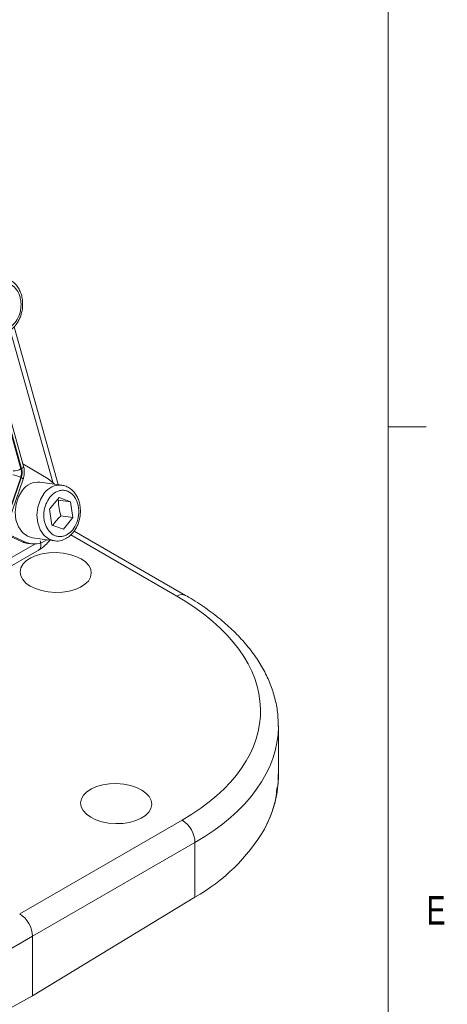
# Model space of a CAD drawing. Header units: inches. Extents: x 0.3 to 33.9, y 0.2 to 21.6.
# Tile 26 of 27: x 32.3 to 33.7, y 16 to 19.3. Entities that reach past the tile are written whole.
import ezdxf

# ---------------------------------------------------------------- set-up
doc = ezdxf.new("R2010")
doc.units = ezdxf.units.IN
doc.header["$MEASUREMENT"] = 0
doc.styles.add('SLDTEXTSTYLE0', font='TXT', dxfattribs={"width": 0.75})

msp = doc.modelspace()

# ---------------------------------------------------------------- linework, layer by layer
at = {"color": 7, "linetype": 'Continuous', "lineweight": 0}
for p, q in [((33.5229, 0.4106), (33.5229, 21.4106)), ((33.5229, 17.9106), (33.6479, 17.9106))]:
    msp.add_line(p, q, dxfattribs=at)
at = {"color": 8, "linetype": 'Continuous', "lineweight": 15}
for p, q in [((32.4189, 17.7282), (32.2792, 18.2291)), ((32.8277, 17.3533), (32.4786, 17.5548)), ((31.3141, 16.9211), (32.3598, 17.5247))]:
    msp.add_line(p, q, dxfattribs=at)
at = {"color": 7, "linetype": 'Continuous', "lineweight": 15}
for p, q in [((32.4371, 17.7204), (32.2922, 18.2403)), ((32.3146, 17.7724), (32.2054, 18.1642)), ((32.3168, 17.7737), (32.2075, 18.1655)), ((32.321, 17.789), (32.2162, 18.1647)), ((32.321, 17.789), (32.3232, 17.7809)), ((32.4042, 17.7397), (32.321, 17.789)), ((32.3251, 17.7525), (32.325, 17.7659)), ((32.2675, 17.6104), (32.3136, 17.7443)), ((32.2696, 17.6094), (32.3157, 17.7432)), ((32.2756, 17.6043), (32.3217, 17.7382)), ((32.449, 17.7188), (32.3771, 17.7285)), ((32.409, 17.6395), (32.4398, 17.6776)), ((32.4341, 17.6706), (32.4384, 17.6692)), ((32.478, 17.6639), (32.4384, 17.6692)), ((32.4398, 17.6776), (32.478, 17.6639)), ((32.4166, 17.5875), (32.409, 17.6395)), ((32.478, 17.6639), (32.4856, 17.612)), ((32.4856, 17.612), (32.446, 17.6173)), ((32.4856, 17.612), (32.4548, 17.5738)), ((32.4548, 17.5738), (32.4166, 17.5875)), ((32.2422, 17.5668), (32.3189, 17.5322)), ((32.2454, 17.5696), (32.3321, 17.5304)), ((32.3525, 17.5451), (32.4245, 17.5354)), ((32.8566, 17.3556), (32.4895, 17.5675)), ((31.3012, 16.8862), (32.374, 17.5055)), ((32.3321, 17.5304), (32.3189, 17.5322)), ((32.3366, 17.527), (32.3498, 17.5253)), ((33.1619, 16.7645), (33.1619, 16.9258)), ((32.3104, 16.307), (32.8448, 16.6156)), ((32.8873, 16.5421), (32.3528, 16.2336)), ((32.8873, 16.3622), (32.8873, 16.5421)), ((32.8873, 16.3622), (32.3528, 16.0371)), ((32.3528, 16.2336), (31.7896, 15.9085)), ((32.3528, 16.2336), (32.3528, 16.0371)), ((32.3528, 16.0371), (31.7896, 15.7286))]:
    msp.add_line(p, q, dxfattribs=at)
at = {"color": 7, "linetype": 'Continuous', "lineweight": 15, "flags": 128}
for points in [[(32.3157, 17.7432), (32.3172, 17.7424), (32.3185, 17.7416), (32.3195, 17.7409), (32.3204, 17.7402), (32.3211, 17.7396), (32.3215, 17.7391), (32.3217, 17.7386), (32.3217, 17.7382)], [(32.4244, 17.7221), (32.4217, 17.7252), (32.4042, 17.7397)], [(32.3525, 17.5451), (32.3357, 17.5503), (32.3191, 17.5628), (32.3062, 17.5813), (32.298, 17.6043), (32.2953, 17.6299), (32.2982, 17.6561), (32.3065, 17.6807), (32.3195, 17.7017)]]:
    msp.add_lwpolyline(points, dxfattribs=at)
at = {"color": 8, "linetype": 'Continuous', "lineweight": 15, "flags": 128}
msp.add_lwpolyline([(32.4245, 17.5354), (32.4077, 17.5407), (32.3911, 17.5532), (32.3782, 17.5717), (32.37, 17.5946), (32.3673, 17.6202), (32.3701, 17.6464), (32.3784, 17.671), (32.3914, 17.6921)], dxfattribs=at)
at = {"color": 7, "linetype": 'Continuous', "lineweight": 15}
for centre, radius, start, end in [((32.2878, 17.821), 0.0554, 270.7532, 298.9139), ((32.3136, 17.783), 0.00985, 288.9793, 347.782), ((32.2574, 17.7628), 0.0683, 2.7901, 15.4186), ((32.2667, 17.6504), 0.1049, 63.4662, 78.2457), ((32.3711, 17.666), 0.0628, 84.5107, 145.3021), ((32.3587, 17.5935), 0.0685, 247.1472, 306.9208), ((32.3451, 17.59), 0.0636, 245.5787, 262.319), ((32.799, 16.5401), 0.0883, 1.2924, 58.7076), ((32.5804, 16.9037), 0.6224, 299.539, 329.3045)]:
    msp.add_arc(centre, radius, start, end, dxfattribs=at)
at = {"color": 8, "linetype": 'Continuous', "lineweight": 15}
for centre, radius, start, end in [((32.4431, 17.6562), 0.0629, 85.333, 145.257), ((32.8442, 17.3289), 0.0295, 65.1624, 124.0928)]:
    msp.add_arc(centre, radius, start, end, dxfattribs=at)
at = {"color": 7, "linetype": 'Continuous', "lineweight": 15}
for centre in [(32.4289, 17.4312), (32.628, 16.6703)]:
    msp.add_ellipse(centre, major_axis=(0.1172, -0.0026), ratio=0.561981, dxfattribs=at)
for centre, major_axis, ratio, start_param, end_param in [((32.163, 16.9897), (0.9399, -0.0208), 0.561981, 5.536387, 7.081004), ((32.1619, 16.7503), (0.9999, 0.0219), 0.591316, 5.964807, 6.270262), ((32.3103, 16.2581), (-0.03, 0.052), 0.577777, 3.927415, 5.497526)]:
    msp.add_ellipse(centre, major_axis=major_axis, ratio=ratio, start_param=start_param, end_param=end_param, dxfattribs=at)
at = {"color": 8, "linetype": 'Continuous', "lineweight": 15}
msp.add_ellipse((32.1619, 16.94), major_axis=(0.9999, -0.0208), ratio=0.562909, start_param=5.535679, end_param=6.29244, dxfattribs=at)
at = {"color": 7, "linetype": 'Continuous', "lineweight": 15}
for points, knots in [([(32.2198, 18.3609), (32.2257, 18.3669), (32.2349, 18.3763), (32.2498, 18.3822), (32.2616, 18.3839), (32.2732, 18.3823), (32.2872, 18.3764), (32.3019, 18.3625), (32.3111, 18.3421), (32.3146, 18.323), (32.315, 18.3074), (32.3129, 18.2918), (32.3072, 18.2727), (32.2956, 18.2522), (32.2794, 18.2382), (32.2648, 18.2321), (32.2529, 18.2304), (32.2413, 18.232), (32.2273, 18.238), (32.2126, 18.2518), (32.2033, 18.2723), (32.1999, 18.2913), (32.1995, 18.3069), (32.2017, 18.3225), (32.2071, 18.3418), (32.2148, 18.3533), (32.2198, 18.3609)], [0, 0, 0, 0, 0.059864, 0.09209, 0.125, 0.15791, 0.190136, 0.25, 0.309864, 0.34209, 0.375, 0.40791, 0.440136, 0.5, 0.559864, 0.59209, 0.625, 0.65791, 0.690136, 0.75, 0.809864, 0.84209, 0.875, 0.90791, 0.940136, 1, 1, 1, 1]), ([(32.3191, 18.2989), (32.3197, 18.3073), (32.3206, 18.3191), (32.3184, 18.3359), (32.315, 18.3494), (32.3087, 18.3641), (32.2997, 18.3776), (32.2878, 18.389), (32.2737, 18.3974), (32.2631, 18.3992), (32.258, 18.4001)], [0, 0, 0, 0, 0.1767978, 0.2462756, 0.3607949, 0.4782036, 0.6033707, 0.7342089, 0.8715353, 1, 1, 1, 1]), ([(32.2345, 18.2173), (32.2355, 18.217), (32.2428, 18.2151), (32.2568, 18.2175), (32.2743, 18.2244), (32.2894, 18.2359), (32.3007, 18.2494), (32.3086, 18.2632), (32.3153, 18.279), (32.3176, 18.2912), (32.3191, 18.2989)], [0, 0, 0, 0, 0.025739, 0.190236, 0.341302, 0.487918, 0.632269, 0.737682, 0.83679, 1, 1, 1, 1]), ([(32.3222, 17.7403), (32.3225, 17.741), (32.324, 17.7449), (32.3246, 17.7491), (32.3251, 17.7525)], [0, 0, 0, 0, 0.184928, 1, 1, 1, 1]), ([(32.4098, 17.6794), (32.4158, 17.6855), (32.425, 17.6949), (32.4398, 17.7007), (32.4516, 17.7025), (32.4633, 17.7009), (32.4773, 17.6949), (32.4919, 17.6811), (32.5012, 17.6606), (32.5047, 17.6416), (32.505, 17.626), (32.5029, 17.6103), (32.4973, 17.5913), (32.4857, 17.5707), (32.4695, 17.5567), (32.4548, 17.5506), (32.443, 17.549), (32.4313, 17.5505), (32.4173, 17.5565), (32.4027, 17.5703), (32.3934, 17.5908), (32.3899, 17.6098), (32.3896, 17.6255), (32.3917, 17.641), (32.3972, 17.6603), (32.4048, 17.6719), (32.4098, 17.6794)], [0, 0, 0, 0, 0.059864, 0.09209, 0.125, 0.15791, 0.190136, 0.25, 0.309864, 0.34209, 0.375, 0.40791, 0.440136, 0.5, 0.559864, 0.59209, 0.625, 0.65791, 0.690136, 0.75, 0.809864, 0.84209, 0.875, 0.90791, 0.940136, 1, 1, 1, 1]), ([(32.5092, 17.6174), (32.5098, 17.6259), (32.5107, 17.6377), (32.5084, 17.6545), (32.5051, 17.668), (32.4987, 17.6827), (32.4897, 17.6962), (32.4778, 17.7075), (32.4637, 17.7159), (32.4532, 17.7178), (32.4481, 17.7186)], [0, 0, 0, 0, 0.1767978, 0.2462756, 0.3607949, 0.4782036, 0.6033707, 0.7342089, 0.8715353, 1, 1, 1, 1]), ([(32.4384, 17.6692), (32.4383, 17.6601), (32.4382, 17.6431), (32.4435, 17.6255), (32.446, 17.6173)], [0, 0, 0, 0, 0.534747, 1, 1, 1, 1]), ([(32.446, 17.6173), (32.4425, 17.6141), (32.4355, 17.6076), (32.427, 17.5977), (32.4218, 17.5906), (32.4198, 17.5871), (32.4195, 17.5865)], [0, 0, 0, 0, 0.326916, 0.660921, 0.945551, 1, 1, 1, 1]), ([(32.4245, 17.5358), (32.4255, 17.5356), (32.4329, 17.5337), (32.4469, 17.536), (32.4644, 17.5429), (32.4794, 17.5544), (32.4907, 17.5679), (32.4987, 17.5817), (32.5054, 17.5975), (32.5077, 17.6098), (32.5092, 17.6174)], [0, 0, 0, 0, 0.0257385, 0.1902359, 0.3413021, 0.4879184, 0.6322691, 0.7376818, 0.8367902, 1, 1, 1, 1]), ([(32.3725, 17.5047), (32.3801, 17.5096), (32.3936, 17.5184), (32.4047, 17.5316), (32.4095, 17.5374)], [0, 0, 0, 0, 0.562342, 1, 1, 1, 1]), ([(33.1615, 16.9243), (33.1613, 16.938), (33.1607, 16.9674), (33.1523, 17.0123), (33.138, 17.0586), (33.1176, 17.104), (33.0912, 17.1484), (33.0589, 17.1915), (33.0209, 17.233), (32.9774, 17.2728), (32.9287, 17.3103), (32.8874, 17.3375), (32.8625, 17.3521), (32.8566, 17.3556)], [0, 0, 0, 0, 0.083094, 0.17821, 0.273691, 0.369988, 0.467374, 0.565917, 0.665498, 0.765882, 0.866798, 0.968005, 1, 1, 1, 1]), ([(33.1592, 16.7247), (33.1599, 16.7292), (33.1621, 16.7437), (33.1615, 16.7584), (33.1611, 16.7684)], [0, 0, 0, 0, 0.3135177, 1, 1, 1, 1]), ([(33.1574, 16.7248), (33.1556, 16.7058), (33.1511, 16.6587), (33.1289, 16.6132), (33.1156, 16.586)], [0, 0, 0, 0, 0.401727, 1, 1, 1, 1])]:
    msp.add_open_spline(points, degree=3, knots=knots, dxfattribs=at)
for points in [[(32.3146, 17.7724), (32.3155, 17.7678), (32.3173, 17.7585), (32.3148, 17.749), (32.3136, 17.7443)], [(32.3168, 17.7737), (32.3178, 17.7687), (32.3197, 17.7586), (32.317, 17.7483), (32.3157, 17.7432)]]:
    msp.add_open_spline(points, degree=3, dxfattribs=at)
at = {"color": 8, "linetype": 'Continuous', "lineweight": 15}
msp.add_open_spline([(32.3714, 17.5046), (32.3722, 17.5049), (32.3755, 17.5061), (32.3788, 17.5124), (32.3807, 17.5226), (32.379, 17.531), (32.3781, 17.5352)], degree=3, knots=[0, 0, 0, 0, 0.090551, 0.393701, 0.69685, 1, 1, 1, 1], dxfattribs=at)

# ---------------------------------------------------------------- texts
at = {"color": 7, "linetype": 'Continuous', "lineweight": 0, "insert": (33.6495, 16.366), "char_height": 0.0938, "attachment_point": 1, "style": 'SLDTEXTSTYLE0'}
msp.add_mtext('E', dxfattribs=at)

doc.saveas('drawing.dxf')
